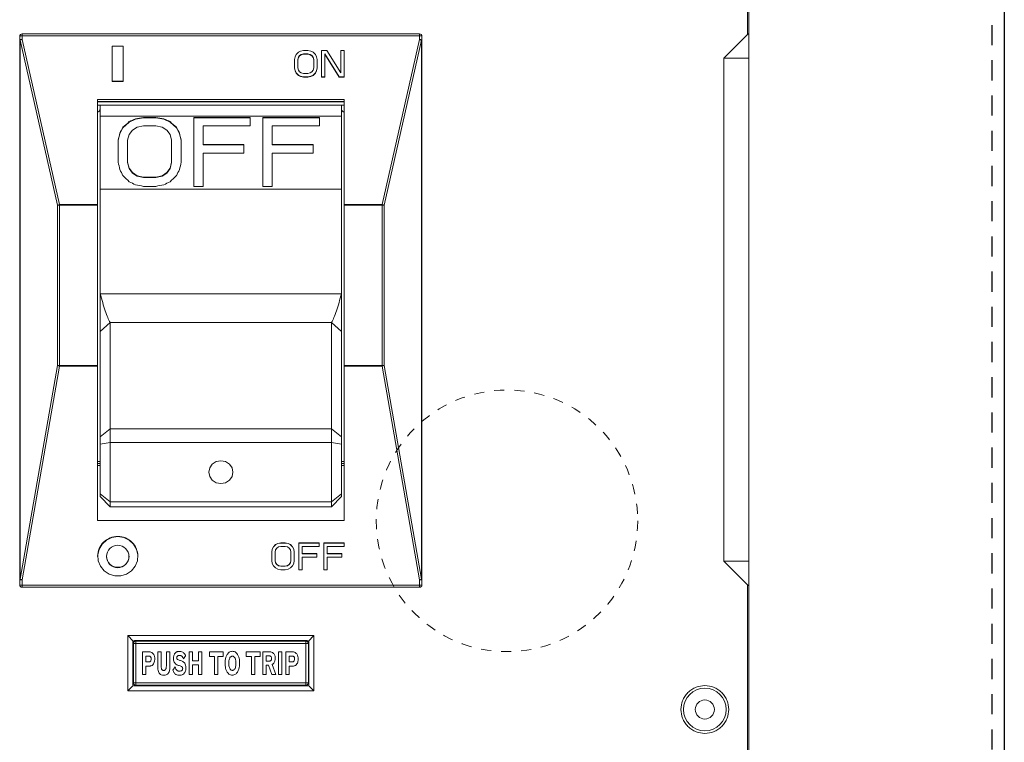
# Model space of a CAD drawing. Header units: inches. Extents: x 481 to 6166, y 980 to 4930.
# Tile 44 of 99: x 2368 to 2563, y 3016 to 3159. Entities that reach past the tile are written whole.
import ezdxf

# ---------------------------------------------------------------- set-up
doc = ezdxf.new("R2010")
doc.units = ezdxf.units.IN
doc.header["$MEASUREMENT"] = 0
doc.linetypes.add('HIDDEN', pattern=[0.2, 0.1, -0.1])
doc.linetypes.add('VERDECKT', pattern=[7, 4, -3])
doc.layers.add('PWR_0350HP', color=7, linetype='Continuous')

# ---------------------------------------------------------------- blocks, each defined once
blk = doc.blocks.new('SUBPANEL_FRONT')
blk.add_line((358, -5), (358, -1880))
at = {"linetype": 'VERDECKT'}
blk.add_line((355.5, -10), (355.5, -1880), dxfattribs=at)
blk = doc.blocks.new('ACW800_FRONT')
at = {"linetype": 'Continuous', "lineweight": 15}
for p, q in [((104.7, -130.8), (104.7, -117.82)), ((105, -130.8), (105, -117.82)), ((-39.5, -130.7), (-39.5, -130.8)), ((-39.5, -130.7), (39.5, -130.7)), ((-39.5, -130.8), (-39.5, -131.07)), ((-39.5, -131.07), (-39.5, -131.83)), ((-39.5, -131.07), (39.5, -131.07)), ((39.5, -131.07), (39.5, -130.7)), ((39.5, -131.83), (39.5, -131.07)), ((100, -135.5), (104.7, -130.8)), ((105, -135.5), (105, -130.8)), ((-40, -131.96), (-40, -131.2)), ((-39.97, -131.96), (-40, -131.96)), ((-40, -239.11), (-40, -131.96)), ((-39.88, -131.96), (-39.97, -131.96)), ((-39.88, -131.96), (-32.45, -164.77)), ((-39.88, -239.11), (-39.88, -131.96)), ((-39.5, -131.83), (-32.07, -164.64)), ((32.07, -164.64), (39.5, -131.83)), ((32.45, -164.77), (39.88, -131.96)), ((39.88, -131.96), (39.88, -239.11)), ((40, -131.96), (39.88, -131.96)), ((40, -131.96), (40, -131.2)), ((40, -239.11), (40, -131.96)), ((-21.6, -140.11), (-21.6, -133.15)), ((-21.6, -133.15), (-19.4, -133.15)), ((-19.4, -133.15), (-19.4, -140.11)), ((14.97, -134.79), (14.75, -135.24)), ((15.42, -134.35), (14.97, -134.79)), ((15.87, -134.13), (15.42, -134.35)), ((15.42, -135.35), (15.65, -135.02)), ((15.42, -135.4), (15.65, -135.07)), ((15.65, -135.02), (15.98, -134.79)), ((15.65, -135.07), (15.98, -134.84)), ((15.65, -135.02), (15.65, -135.07)), ((16.43, -134.02), (15.87, -134.13)), ((15.98, -134.79), (16.43, -134.68)), ((15.98, -134.84), (16.43, -134.73)), ((15.98, -134.79), (15.98, -134.84)), ((16.43, -134.02), (17.33, -134.02)), ((16.43, -134.68), (17.33, -134.68)), ((16.43, -134.68), (16.43, -134.73)), ((16.43, -134.73), (17.33, -134.73)), ((17.33, -134.02), (17.9, -134.13)), ((17.33, -134.68), (17.78, -134.79)), ((17.33, -134.73), (17.33, -134.68)), ((17.33, -134.73), (17.78, -134.84)), ((17.78, -134.79), (18.12, -135.02)), ((17.78, -134.79), (17.78, -134.84)), ((17.78, -134.84), (18.12, -135.07)), ((17.9, -134.13), (18.35, -134.35)), ((18.12, -135.02), (18.35, -135.35)), ((18.12, -135.02), (18.12, -135.07)), ((18.12, -135.07), (18.35, -135.4)), ((18.35, -134.35), (18.8, -134.79)), ((18.8, -134.79), (19.02, -135.24)), ((20.03, -139.24), (20.03, -134.02)), ((20.03, -134.02), (21.05, -134.02)), ((23.52, -139.24), (20.71, -134.68)), ((20.71, -134.68), (20.71, -139.24)), ((23.52, -139.29), (20.71, -134.73)), ((21.05, -134.02), (23.86, -138.46)), ((23.86, -138.46), (23.86, -134.02)), ((23.86, -134.02), (24.53, -134.02)), ((24.53, -134.02), (24.53, -139.24)), ((14.75, -135.24), (14.63, -135.79)), ((14.63, -137.46), (14.63, -135.79)), ((15.31, -135.79), (15.42, -135.35)), ((15.31, -135.84), (15.42, -135.4)), ((15.31, -137.46), (15.31, -135.79)), ((15.42, -135.35), (15.42, -135.4)), ((18.35, -135.35), (18.46, -135.79)), ((18.35, -135.35), (18.35, -135.4)), ((18.35, -135.4), (18.46, -135.84)), ((18.46, -135.79), (18.46, -137.46)), ((19.02, -135.24), (19.13, -135.79)), ((19.13, -135.79), (19.13, -137.46)), ((100, -235.5), (100, -135.5)), ((100, -135.5), (105, -135.5)), ((105, -235.5), (105, -135.5)), ((14.75, -138.01), (14.63, -137.46)), ((14.63, -137.51), (14.63, -137.46)), ((14.75, -138.07), (14.63, -137.51)), ((14.97, -138.46), (14.75, -138.01)), ((14.75, -138.07), (14.75, -138.01)), ((14.97, -138.51), (14.75, -138.07)), ((15.42, -138.9), (14.97, -138.46)), ((14.97, -138.51), (14.97, -138.46)), ((15.42, -138.95), (14.97, -138.51)), ((15.42, -137.9), (15.31, -137.46)), ((15.65, -138.24), (15.42, -137.9)), ((15.87, -139.13), (15.42, -138.9)), ((15.42, -138.95), (15.42, -138.9)), ((15.87, -139.18), (15.42, -138.95)), ((15.98, -138.46), (15.65, -138.24)), ((16.43, -138.57), (15.98, -138.46)), ((17.33, -138.57), (16.43, -138.57)), ((17.78, -138.46), (17.33, -138.57)), ((18.12, -138.24), (17.78, -138.46)), ((18.35, -138.9), (17.9, -139.13)), ((18.35, -138.95), (17.9, -139.18)), ((18.35, -137.9), (18.12, -138.24)), ((18.46, -137.46), (18.35, -137.9)), ((18.8, -138.46), (18.35, -138.9)), ((18.8, -138.51), (18.35, -138.95)), ((18.35, -138.95), (18.35, -138.9)), ((19.02, -138.01), (18.8, -138.46)), ((19.02, -138.07), (18.8, -138.51)), ((18.8, -138.51), (18.8, -138.46)), ((19.13, -137.46), (19.02, -138.01)), ((19.13, -137.51), (19.02, -138.07)), ((19.02, -138.07), (19.02, -138.01)), ((19.13, -137.51), (19.13, -137.46)), ((-19.4, -140.11), (-21.6, -140.11)), ((-21.6, -140.16), (-21.6, -140.11)), ((-19.4, -140.16), (-21.6, -140.16)), ((-19.4, -140.16), (-19.4, -140.11)), ((16.43, -139.24), (15.87, -139.13)), ((15.87, -139.18), (15.87, -139.13)), ((16.43, -139.29), (15.87, -139.18)), ((17.33, -139.24), (16.43, -139.24)), ((16.43, -139.29), (16.43, -139.24)), ((17.33, -139.29), (16.43, -139.29)), ((17.9, -139.13), (17.33, -139.24)), ((17.9, -139.18), (17.33, -139.29)), ((17.33, -139.29), (17.33, -139.24)), ((17.9, -139.18), (17.9, -139.13)), ((20.71, -139.24), (20.03, -139.24)), ((20.03, -139.29), (20.03, -139.24)), ((20.71, -139.29), (20.03, -139.29)), ((20.71, -139.24), (20.71, -139.29)), ((24.53, -139.24), (23.52, -139.24)), ((23.52, -139.29), (23.52, -139.24)), ((24.53, -139.29), (23.52, -139.29)), ((24.53, -139.29), (24.53, -139.24)), ((-24.5, -143.77), (24.5, -143.77)), ((-24.5, -164.64), (-24.5, -143.77)), ((24.5, -144.14), (-24.5, -144.14)), ((-24.5, -144.18), (24.5, -144.18)), ((24.5, -143.77), (24.5, -164.64)), ((-24.5, -144.9), (24.5, -144.9)), ((-24, -147.15), (-24, -144.9)), ((24, -147.15), (24, -144.9)), ((24, -147.05), (-24, -147.05)), ((-24, -161.54), (-24, -147.05)), ((-18.21, -148.23), (-19.46, -149.35)), ((-16.96, -147.68), (-18.21, -148.23)), ((-18.21, -148.23), (-18.21, -148.15)), ((-15.4, -147.4), (-16.96, -147.68)), ((-16.96, -147.68), (-16.96, -147.6)), ((-15.4, -147.32), (-12.9, -147.32)), ((-15.4, -147.32), (-15.4, -147.4)), ((-12.9, -147.4), (-15.4, -147.4)), ((-12.9, -147.4), (-12.9, -147.32)), ((-11.34, -147.68), (-12.9, -147.4)), ((-11.34, -147.68), (-11.34, -147.6)), ((-10.09, -148.23), (-11.34, -147.68)), ((-10.09, -148.23), (-10.09, -148.15)), ((-8.84, -149.35), (-10.09, -148.23)), ((-5.4, -147.32), (5.85, -147.32)), ((-5.4, -161.01), (-5.4, -147.32)), ((5.85, -147.4), (-5.4, -147.4)), ((5.85, -147.32), (5.85, -148.99)), ((8.35, -147.32), (19.6, -147.32)), ((8.35, -161.01), (8.35, -147.32)), ((19.6, -147.4), (8.35, -147.4)), ((19.6, -147.32), (19.6, -148.99)), ((24, -161.54), (24, -147.05)), ((-20.09, -150.48), (-20.4, -151.91)), ((-19.46, -149.35), (-20.09, -150.48)), ((-20.09, -150.48), (-20.09, -150.4)), ((-19.46, -149.35), (-19.46, -149.27)), ((-18.21, -150.68), (-18.53, -151.82)), ((-17.59, -149.83), (-18.21, -150.68)), ((-16.65, -149.27), (-17.59, -149.83)), ((-15.4, -148.99), (-16.65, -149.27)), ((-12.9, -148.99), (-15.4, -148.99)), ((-11.65, -149.27), (-12.9, -148.99)), ((-10.71, -149.83), (-11.65, -149.27)), ((-10.09, -150.68), (-10.71, -149.83)), ((-9.78, -151.82), (-10.09, -150.68)), ((-8.84, -149.35), (-8.84, -149.27)), ((-8.21, -150.48), (-8.84, -149.35)), ((-8.21, -150.48), (-8.21, -150.4)), ((-7.9, -151.91), (-8.21, -150.48)), ((-3.53, -148.99), (-3.53, -152.69)), ((5.85, -148.99), (-3.53, -148.99)), ((10.22, -148.99), (10.22, -152.69)), ((19.6, -148.99), (10.22, -148.99)), ((-20.4, -156.19), (-20.4, -151.82)), ((-18.53, -151.82), (-18.53, -156.19)), ((-9.78, -156.19), (-9.78, -151.82)), ((-7.9, -151.82), (-7.9, -156.19)), ((-3.53, -152.69), (4.6, -152.69)), ((-3.53, -152.77), (-3.53, -152.69)), ((4.6, -152.69), (4.6, -154.43)), ((10.22, -152.69), (18.35, -152.69)), ((10.22, -152.77), (10.22, -152.69)), ((18.35, -152.69), (18.35, -154.43)), ((4.6, -152.77), (-3.53, -152.77)), ((-3.53, -154.43), (-3.53, -161.01)), ((4.6, -154.43), (-3.53, -154.43)), ((18.35, -152.77), (10.22, -152.77)), ((10.22, -154.43), (10.22, -161.01)), ((18.35, -154.43), (10.22, -154.43)), ((-18.53, -156.19), (-18.21, -157.38)), ((-18.53, -156.19), (-18.53, -156.28)), ((-18.21, -157.47), (-18.53, -156.28)), ((-10.09, -157.38), (-9.78, -156.19)), ((-9.78, -156.28), (-10.09, -157.47)), ((-9.78, -156.19), (-9.78, -156.28)), ((-18.21, -157.38), (-17.59, -158.28)), ((-18.21, -157.38), (-18.21, -157.47)), ((-17.59, -158.36), (-18.21, -157.47)), ((-17.59, -158.28), (-16.65, -158.89)), ((-17.59, -158.28), (-17.59, -158.36)), ((-16.65, -158.97), (-17.59, -158.36)), ((-11.65, -158.89), (-10.71, -158.28)), ((-10.71, -158.36), (-11.65, -158.97)), ((-10.71, -158.28), (-10.09, -157.38)), ((-10.09, -157.47), (-10.71, -158.36)), ((-10.71, -158.28), (-10.71, -158.36)), ((-10.09, -157.38), (-10.09, -157.47)), ((-16.65, -158.89), (-15.4, -159.19)), ((-16.65, -158.89), (-16.65, -158.97)), ((-15.4, -159.27), (-16.65, -158.97)), ((-15.4, -159.19), (-12.9, -159.19)), ((-15.4, -159.19), (-15.4, -159.27)), ((-12.9, -159.27), (-15.4, -159.27)), ((-12.9, -159.19), (-11.65, -158.89)), ((-11.65, -158.97), (-12.9, -159.27)), ((-12.9, -159.19), (-12.9, -159.27)), ((-11.65, -158.89), (-11.65, -158.97)), ((-24, -161.54), (24, -161.54)), ((-24, -161.54), (-24, -161.6)), ((24, -161.6), (-24, -161.6)), ((-24, -182.36), (-24, -161.6)), ((-12.9, -161.01), (-15.4, -161.01)), ((-3.53, -161.01), (-5.4, -161.01)), ((10.22, -161.01), (8.35, -161.01)), ((24, -161.6), (24, -161.54)), ((24, -182.36), (24, -161.6)), ((-32.07, -164.77), (-32.45, -164.77)), ((-32.45, -164.77), (-32.45, -196.65)), ((-32.07, -164.64), (-32.07, -164.7)), ((-32.07, -164.64), (-24.5, -164.64)), ((-32.07, -164.7), (-32.07, -164.77)), ((-32.07, -196.65), (-32.07, -164.77)), ((-32.07, -164.77), (-24.5, -164.77)), ((-24.5, -164.77), (-24.5, -164.64)), ((-24.5, -196.65), (-24.5, -164.77)), ((24.5, -164.64), (32.07, -164.64)), ((24.5, -164.77), (24.5, -164.64)), ((24.5, -164.77), (32.07, -164.77)), ((24.5, -196.65), (24.5, -164.77)), ((32.07, -164.77), (32.07, -164.64)), ((32.45, -164.77), (32.07, -164.77)), ((32.07, -164.77), (32.07, -196.65)), ((32.45, -196.65), (32.45, -164.77)), ((-24, -182.36), (24, -182.36)), ((-22, -188.09), (-24, -189.89)), ((-24, -210.79), (-24, -189.89)), ((-22, -209.21), (-22, -188.09)), ((22, -188.09), (-22, -188.09)), ((22, -188.09), (22, -209.21)), ((22, -188.09), (24, -189.89)), ((24, -210.79), (24, -189.89)), ((-32.45, -196.65), (-39.88, -239.11)), ((-32.07, -196.75), (-39.5, -239.21)), ((-32.45, -196.65), (-32.07, -196.65)), ((-32.07, -196.65), (-32.07, -196.75)), ((-24.5, -196.65), (-32.07, -196.65)), ((-24.5, -196.75), (-32.07, -196.75)), ((-24.5, -196.75), (-24.5, -196.65)), ((-24.5, -227.46), (-24.5, -196.75)), ((32.07, -196.65), (24.5, -196.65)), ((24.5, -196.65), (24.5, -196.75)), ((32.07, -196.75), (24.5, -196.75)), ((24.5, -196.75), (24.5, -227.46)), ((32.07, -196.65), (32.28, -196.65)), ((32.07, -196.75), (32.07, -196.65)), ((39.5, -239.21), (32.07, -196.75)), ((32.28, -196.65), (32.45, -196.65)), ((39.88, -239.11), (32.45, -196.65)), ((-24, -210.79), (-22, -209.21)), ((-22, -211.95), (-22, -209.21)), ((22, -209.21), (-22, -209.21)), ((22, -211.95), (22, -209.21)), ((22, -209.21), (24, -210.79)), ((-24, -212.29), (-24, -210.79)), ((24, -212.29), (24, -210.79)), ((-24, -212.29), (-22, -211.95)), ((-24, -222.1), (-24, -212.29)), ((22, -211.95), (-22, -211.95)), ((-22, -211.95), (-22, -223.69)), ((24, -212.29), (22, -211.95)), ((22, -223.69), (22, -211.95)), ((24, -222.1), (24, -212.29)), ((-24, -215.73), (-24.5, -215.73)), ((-24.5, -216.1), (-24, -216.1)), ((-24.5, -216.12), (-24, -216.12)), ((-24.5, -216.5), (-24, -216.5)), ((24.5, -215.73), (24, -215.73)), ((24, -216.1), (24.5, -216.1)), ((24, -216.12), (24.5, -216.12)), ((24, -216.5), (24.5, -216.5)), ((-22, -223.69), (-24, -222.1)), ((-24, -222.66), (-24, -222.1)), ((-22, -224.72), (-24, -222.66)), ((24, -222.1), (22, -223.69)), ((24, -222.66), (22, -224.72)), ((24, -222.66), (24, -222.1)), ((22, -223.69), (-22, -223.69)), ((-22, -223.69), (-22, -224.72)), ((22, -224.72), (-22, -224.72)), ((22, -224.72), (22, -223.69)), ((24.5, -227.46), (-24.5, -227.46)), ((10.22, -233.11), (10.45, -232.66)), ((10.45, -232.7), (10.22, -233.15)), ((10.45, -232.66), (10.9, -232.21)), ((10.9, -232.25), (10.45, -232.7)), ((10.45, -232.66), (10.45, -232.7)), ((10.9, -232.21), (11.35, -231.99)), ((11.35, -232.03), (10.9, -232.25)), ((10.9, -232.21), (10.9, -232.25)), ((10.9, -233.27), (11.12, -232.93)), ((11.12, -232.93), (11.46, -232.7)), ((11.35, -231.99), (11.91, -231.87)), ((11.91, -231.91), (11.35, -232.03)), ((11.35, -231.99), (11.35, -232.03)), ((11.46, -232.7), (11.91, -232.59)), ((11.91, -231.87), (12.81, -231.87)), ((11.91, -231.91), (11.91, -231.87)), ((11.91, -231.91), (12.81, -231.91)), ((11.91, -232.59), (12.81, -232.59)), ((12.81, -231.87), (13.37, -231.99)), ((12.81, -231.87), (12.81, -231.91)), ((12.81, -231.91), (13.37, -232.03)), ((12.81, -232.59), (13.26, -232.7)), ((13.26, -232.7), (13.6, -232.93)), ((13.37, -231.99), (13.82, -232.21)), ((13.37, -231.99), (13.37, -232.03)), ((13.37, -232.03), (13.82, -232.25)), ((13.6, -232.93), (13.82, -233.27)), ((13.82, -232.21), (14.27, -232.66)), ((13.82, -232.21), (13.82, -232.25)), ((13.82, -232.25), (14.27, -232.7)), ((14.27, -232.66), (14.5, -233.11)), ((14.27, -232.66), (14.27, -232.7)), ((14.27, -232.7), (14.5, -233.15)), ((15.51, -231.87), (19.56, -231.87)), ((15.51, -231.87), (15.51, -231.91)), ((15.51, -231.91), (19.56, -231.91)), ((15.51, -237.21), (15.51, -231.91)), ((19.56, -232.59), (16.18, -232.59)), ((16.18, -232.59), (16.18, -234.05)), ((19.56, -231.87), (19.56, -231.91)), ((19.56, -231.91), (19.56, -232.59)), ((20.46, -231.87), (24.51, -231.87)), ((20.46, -231.87), (20.46, -231.91)), ((20.46, -231.91), (24.51, -231.91)), ((20.46, -237.21), (20.46, -231.91)), ((24.51, -232.59), (21.13, -232.59)), ((21.13, -232.59), (21.13, -234.05)), ((24.51, -231.87), (24.51, -231.91)), ((24.51, -231.91), (24.51, -232.59)), ((-24.5, -234.52), (-24.5, -234.56)), ((-16.5, -234.56), (-16.5, -234.52)), ((10.11, -233.68), (10.22, -233.11)), ((10.22, -233.15), (10.11, -233.72)), ((10.11, -233.68), (10.11, -233.72)), ((10.11, -235.4), (10.11, -233.72)), ((10.22, -233.11), (10.22, -233.15)), ((10.78, -233.72), (10.9, -233.27)), ((10.78, -235.4), (10.78, -233.72)), ((13.82, -233.27), (13.93, -233.72)), ((13.93, -233.72), (13.93, -235.4)), ((14.5, -233.11), (14.61, -233.68)), ((14.5, -233.11), (14.5, -233.15)), ((14.5, -233.15), (14.61, -233.72)), ((14.61, -233.68), (14.61, -233.72)), ((14.61, -233.72), (14.61, -235.4)), ((16.18, -234.01), (19.11, -234.01)), ((16.18, -234.05), (19.11, -234.05)), ((19.11, -234.73), (16.18, -234.73)), ((16.18, -234.73), (16.18, -237.21)), ((19.11, -234.01), (19.11, -234.05)), ((19.11, -234.05), (19.11, -234.73)), ((21.13, -234.01), (24.06, -234.01)), ((21.13, -234.05), (24.06, -234.05)), ((24.06, -234.73), (21.13, -234.73)), ((21.13, -234.73), (21.13, -237.21)), ((24.06, -234.01), (24.06, -234.05)), ((24.06, -234.05), (24.06, -234.73)), ((10.22, -235.97), (10.11, -235.4)), ((10.45, -236.42), (10.22, -235.97)), ((10.9, -236.87), (10.45, -236.42)), ((10.9, -235.81), (10.78, -235.36)), ((10.9, -235.85), (10.78, -235.4)), ((11.12, -236.15), (10.9, -235.81)), ((10.9, -235.85), (10.9, -235.81)), ((11.12, -236.19), (10.9, -235.85)), ((11.35, -237.09), (10.9, -236.87)), ((11.46, -236.38), (11.12, -236.15)), ((11.12, -236.19), (11.12, -236.15)), ((11.46, -236.42), (11.12, -236.19)), ((11.91, -236.49), (11.46, -236.38)), ((11.46, -236.42), (11.46, -236.38)), ((11.91, -236.53), (11.46, -236.42)), ((12.81, -236.49), (11.91, -236.49)), ((11.91, -236.53), (11.91, -236.49)), ((12.81, -236.53), (11.91, -236.53)), ((13.26, -236.38), (12.81, -236.49)), ((13.26, -236.42), (12.81, -236.53)), ((12.81, -236.53), (12.81, -236.49)), ((13.6, -236.15), (13.26, -236.38)), ((13.6, -236.19), (13.26, -236.42)), ((13.26, -236.42), (13.26, -236.38)), ((13.82, -236.87), (13.37, -237.09)), ((13.82, -235.81), (13.6, -236.15)), ((13.82, -235.85), (13.6, -236.19)), ((13.6, -236.19), (13.6, -236.15)), ((13.93, -235.36), (13.82, -235.81)), ((13.93, -235.4), (13.82, -235.85)), ((13.82, -235.85), (13.82, -235.81)), ((14.27, -236.42), (13.82, -236.87)), ((14.5, -235.97), (14.27, -236.42)), ((14.61, -235.4), (14.5, -235.97)), ((104.7, -240.2), (100, -235.5)), ((100, -235.5), (105, -235.5)), ((105, -240.2), (105, -235.5)), ((11.91, -237.21), (11.35, -237.09)), ((12.81, -237.21), (11.91, -237.21)), ((13.37, -237.09), (12.81, -237.21)), ((16.18, -237.21), (15.51, -237.21)), ((21.13, -237.21), (20.46, -237.21)), ((-40, -239.11), (-39.88, -239.11)), ((-40, -240.2), (-40, -239.11)), ((-39.5, -239.21), (-39.5, -240.3)), ((39.5, -240.3), (-39.5, -240.3)), ((-39.5, -240.3), (-39.5, -240.7)), ((39.5, -240.7), (-39.5, -240.7)), ((39.5, -239.21), (39.5, -240.3)), ((39.5, -240.59), (39.5, -240.3)), ((39.5, -240.7), (39.5, -240.59)), ((39.88, -239.11), (39.97, -239.11)), ((39.97, -239.11), (40, -239.11)), ((40, -240.2), (40, -239.11)), ((104.7, -273.3), (104.7, -240.2)), ((105, -273.3), (105, -240.2)), ((-18.5, -250.3), (18.5, -250.3)), ((-18.5, -261.3), (-18.5, -250.3)), ((-17.41, -251.39), (-18.5, -250.3)), ((18.5, -250.3), (17.41, -251.39)), ((18.5, -250.3), (18.5, -261.3)), ((-17.5, -260), (-17.5, -251.6)), ((-16.9, -251.9), (-17.4, -251.9)), ((-17.4, -251.9), (-17.4, -259.7)), ((-17.2, -251.3), (17.2, -251.3)), ((-16.9, -251.4), (-16.9, -251.9)), ((16.9, -251.4), (-16.9, -251.4)), ((16.9, -251.9), (-16.9, -251.9)), ((-16.9, -251.9), (-16.9, -259.7)), ((16.9, -251.9), (16.9, -251.4)), ((17.4, -251.9), (16.9, -251.9)), ((16.9, -259.7), (16.9, -251.9)), ((17.4, -259.7), (17.4, -251.9)), ((17.5, -251.6), (17.5, -260)), ((-15.6, -258.05), (-15.6, -253.55)), ((-15.6, -253.55), (-14.27, -253.55)), ((-14.92, -254.37), (-14.92, -255.54)), ((-14.28, -254.37), (-14.92, -254.37)), ((-12.54, -253.55), (-11.86, -253.55)), ((-12.54, -256.66), (-12.54, -253.55)), ((-11.86, -253.55), (-11.86, -256.37)), ((-10.83, -256.35), (-10.83, -253.55)), ((-10.83, -253.55), (-10.15, -253.55)), ((-10.15, -253.55), (-10.15, -256.66)), ((-7, -254.36), (-7.43, -254.94)), ((-6.33, -258.05), (-6.33, -253.55)), ((-6.33, -253.55), (-5.64, -253.55)), ((-5.64, -253.55), (-5.64, -255.3)), ((-4.43, -255.3), (-4.43, -253.55)), ((-4.43, -253.55), (-3.76, -253.55)), ((-3.76, -253.55), (-3.76, -258.05)), ((-2.28, -254.48), (-2.28, -253.55)), ((-2.28, -253.55), (0.46, -253.55)), ((-1.25, -254.48), (-2.28, -254.48)), ((-1.25, -258.05), (-1.25, -254.48)), ((-0.57, -254.48), (-0.57, -258.05)), ((0.46, -254.48), (-0.57, -254.48)), ((0.46, -253.55), (0.46, -254.48)), ((5.06, -253.55), (7.79, -253.55)), ((5.06, -254.48), (5.06, -253.55)), ((6.08, -254.48), (5.06, -254.48)), ((6.08, -258.05), (6.08, -254.48)), ((7.79, -254.48), (6.76, -254.48)), ((6.76, -254.48), (6.76, -258.05)), ((7.79, -253.55), (7.79, -254.48)), ((8.33, -253.55), (9.76, -253.55)), ((8.33, -258.05), (8.33, -253.55)), ((9.03, -254.36), (9.03, -255.37)), ((9.72, -254.36), (9.03, -254.36)), ((11.46, -258.05), (11.46, -253.55)), ((11.46, -253.55), (12.14, -253.55)), ((12.14, -253.55), (12.14, -258.05)), ((12.93, -258.05), (12.93, -253.55)), ((12.93, -253.55), (14.26, -253.55)), ((13.61, -254.37), (13.61, -255.54)), ((14.25, -254.37), (13.61, -254.37)), ((-14.92, -255.54), (-14.29, -255.54)), ((-14.07, -256.37), (-14.92, -256.37)), ((-14.92, -256.37), (-14.92, -258.05)), ((-5.65, -256.15), (-5.65, -258.05)), ((-4.43, -256.15), (-5.65, -256.15)), ((-5.64, -255.3), (-4.43, -255.3)), ((-4.43, -258.05), (-4.43, -256.15)), ((9.47, -256.19), (9.02, -256.19)), ((9.02, -256.19), (9.02, -258.05)), ((9.03, -255.37), (9.7, -255.37)), ((10.16, -258.05), (9.47, -256.19)), ((10.18, -256.05), (10.91, -258.05)), ((13.61, -255.54), (14.24, -255.54)), ((14.46, -256.37), (13.61, -256.37)), ((13.61, -256.37), (13.61, -258.05)), ((-14.92, -258.05), (-15.6, -258.05)), ((-9.55, -257.16), (-9.11, -256.51)), ((-5.65, -258.05), (-6.33, -258.05)), ((-3.76, -258.05), (-4.43, -258.05)), ((-0.57, -258.05), (-1.25, -258.05)), ((6.76, -258.05), (6.08, -258.05)), ((9.02, -258.05), (8.33, -258.05)), ((10.91, -258.05), (10.16, -258.05)), ((12.14, -258.05), (11.46, -258.05)), ((13.61, -258.05), (12.93, -258.05)), ((-18.5, -261.3), (-17.41, -260.21)), ((-17.4, -259.7), (-17.25, -259.7)), ((-17.25, -259.7), (-16.9, -259.7)), ((17.2, -260.3), (-17.2, -260.3)), ((-16.9, -259.7), (16.9, -259.7)), ((-16.9, -259.7), (-16.9, -260.2)), ((-16.9, -260.2), (16.9, -260.2)), ((16.9, -260.2), (16.9, -259.7)), ((16.9, -259.7), (17.4, -259.7)), ((18.5, -261.3), (17.41, -260.21)), ((18.5, -261.3), (-18.5, -261.3))]:
    blk.add_line(p, q, dxfattribs=at)
at = {"linetype": 'Continuous', "lineweight": 15, "flags": 128}
for points in [[(-2.4, -217.82), (-2.22, -216.95), (-1.7, -216.21), (-0.92, -215.72), (0, -215.54), (0.92, -215.72), (1.7, -216.21), (2.22, -216.95), (2.4, -217.82), (2.22, -218.69), (1.7, -219.43), (0.92, -219.93), (0, -220.1), (-0.92, -219.93), (-1.7, -219.43), (-2.22, -218.69), (-2.4, -217.82)], [(-20.5, -230.64), (-19.32, -230.82), (-18.25, -231.32), (-17.37, -232.12), (-16.78, -233.13), (-16.51, -234.27), (-16.6, -235.43), (-17.04, -236.52), (-17.78, -237.43), (-18.76, -238.09), (-19.9, -238.44), (-21.1, -238.44), (-22.24, -238.09), (-23.22, -237.43), (-23.96, -236.52), (-24.4, -235.43), (-24.49, -234.27), (-24.22, -233.13), (-23.63, -232.12), (-22.75, -231.32), (-21.68, -230.82), (-20.5, -230.64)]]:
    blk.add_lwpolyline(points, dxfattribs=at)
at = {"color": 1, "linetype": 'HIDDEN', "lineweight": 0, "ltscale": 20}
blk.add_circle((56.9, -227.5), 26, dxfattribs=at)
at = {"linetype": 'Continuous', "lineweight": 15}
for centre, radius in [((-20.51, -234.59), 2.23), ((96.25, -265), 4.25), ((96.25, -265), 1.9)]:
    blk.add_circle(centre, radius, dxfattribs=at)
for centre, radius, start, end in [((-39.5, -131.2), 0.5, 90, 180), ((-39.62, -131.66), 0.596, 78.696, 130.012), ((39.5, -131.2), 0.5, 45, 90), ((39.62, -131.66), 0.596, 49.9889, 101.3035), ((39.5, -131.2), 0.5, 0, 45), ((-39.62, -132.41), 0.596, 78.696, 130.012), ((-39.21, -133.32), 1.52, 101.016, 116.2088), ((39.62, -132.41), 0.596, 49.9889, 101.3035), ((39.11, -133.69), 1.9, 71.5469, 78.1283), ((39.36, -132.96), 1.13, 62.6286, 71.9506), ((-31.78, -166.13), 1.52, 101.0127, 116.2104), ((31.68, -166.49), 1.9, 71.5391, 78.1361), ((31.93, -165.77), 1.13, 62.6242, 71.9574), ((-31.94, -195.38), 1.37, 248.2002, 255.7041), ((-31.68, -194.41), 2.37, 255.3596, 260.5421), ((31.79, -194.9), 1.87, 278.7357, 290.8124), ((-20.55, -234.56), 3.95, 89.3371, 179.4888), ((-20.45, -234.56), 3.95, 0.5106, 90.6635), ((-20.5, -234.48), 2.25, 180.9449, 359.0551), ((-39.62, -238.51), 0.709, 237.5949, 279.7413), ((-39.62, -239.6), 0.709, 237.595, 279.7414), ((-39.5, -240.2), 0.5, 180, 225), ((-39.37, -237.84), 1.36, 248.1968, 255.7069), ((-39.5, -240.2), 0.5, 225, 270), ((-39.11, -236.86), 2.38, 255.3608, 260.5401), ((39.22, -237.36), 1.87, 278.7358, 290.8127), ((39.62, -238.51), 0.709, 260.2592, 302.4043), ((39.62, -239.6), 0.709, 260.2591, 302.4043), ((39.5, -240.2), 0.5, 270, 0), ((-17.2, -251.6), 0.3, 135, 180), ((-17.2, -251.6), 0.3, 90, 135), ((-16.9, -251.9), 0.5, 135, 180), ((-16.9, -251.9), 0.5, 90, 135), ((16.9, -251.9), 0.5, 45, 90), ((17.2, -251.6), 0.3, 45, 90), ((16.9, -251.9), 0.5, 0, 45), ((17.2, -251.6), 0.3, 0, 45), ((-17.2, -260), 0.3, 180, 225), ((-17.2, -260), 0.3, 225, 270), ((-16.9, -259.7), 0.5, 180, 270), ((16.9, -259.7), 0.5, 270, 315), ((17.2, -260), 0.3, 270, 315), ((16.9, -259.7), 0.5, 315, 0), ((17.2, -260), 0.3, 315, 0)]:
    blk.add_arc(centre, radius, start, end, dxfattribs=at)
for centre, major_axis, ratio, start_param, end_param in [((104.7, -131.1), (0.255, 0.413), 0.381966, 5.729611, 7.300407), ((-24.73, -180.7), (62.68, 64.14), 0.212158, 1.255163, 1.274736), ((-31.25, -180.7), (127.84, 61.82), 0.169203, 1.377503, 1.387303), ((-52.69, -180.7), (320.64, 60.25), 0.080143, 1.439185, 1.444089), ((24.39, -180.7), (320.64, -60.25), 0.080143, 1.697503, 1.702408), ((2.95, -180.7), (127.84, -61.82), 0.169203, 1.754289, 1.76409), ((-3.57, -180.7), (-62.68, 64.14), 0.212158, 5.008449, 5.028023), ((-20.89, -180.7), (11.79, 65.49), 0.077051, 1.10372, 1.128115), ((-22.1, -180.7), (30.21, 65.31), 0.164743, 1.146359, 1.165901), ((-6.2, -180.7), (-30.21, 65.31), 0.164743, 5.117284, 5.136826), ((-7.41, -180.7), (-11.79, 65.49), 0.077051, 5.155071, 5.179465), ((-20.85, -180.7), (-11.79, 65.49), 0.077051, 5.057577, 5.081967), ((-7.45, -180.7), (11.79, 65.49), 0.077051, 1.201219, 1.225609), ((-21.98, -180.7), (-30.21, 65.31), 0.164743, 4.975859, 4.995396), ((-6.32, -180.7), (30.21, 65.31), 0.164743, 1.287789, 1.307326), ((-24.5, -180.7), (-62.68, 64.14), 0.212158, 4.827916, 4.847483), ((-30.8, -180.7), (127.84, -61.82), 0.169203, 1.544385, 1.554183), ((2.5, -180.7), (127.84, 61.82), 0.169203, 1.58741, 1.597207), ((-3.8, -180.7), (62.68, 64.14), 0.212158, 1.435702, 1.455269), ((-51.55, -180.7), (320.64, -60.25), 0.080143, 1.472896, 1.477799), ((23.25, -180.7), (320.64, 60.25), 0.080143, 1.663794, 1.668696), ((104.7, -239.9), (-0.255, 0.413), 0.381966, 2.124371, 3.695167)]:
    blk.add_ellipse(centre, major_axis=major_axis, ratio=ratio, start_param=start_param, end_param=end_param, dxfattribs=at)
for points, knots in [([(-24.5, -146.21), (-24.45, -146.2), (-24.36, -146.19), (-24.23, -146.12), (-24.11, -146), (-24.02, -145.82), (-24.01, -145.68), (-24, -145.6)], [0, 0, 0, 0, 0.158736, 0.316938, 0.487366, 0.739494, 1, 1, 1, 1]), ([(24, -145.6), (24.01, -145.68), (24.02, -145.83), (24.12, -146.02), (24.25, -146.14), (24.38, -146.2), (24.47, -146.21), (24.5, -146.21)], [0, 0, 0, 0, 0.283661, 0.529283, 0.722857, 0.884697, 1, 1, 1, 1]), ([(-24, -182.36), (-23.83, -182.95), (-23.5, -184.13), (-23, -185.78), (-22.5, -187.18), (-22.17, -187.79), (-22, -188.09)], [0, 0, 0, 0, 0.2499999, 0.5000001, 0.7500004, 1, 1, 1, 1]), ([(-24, -189.89), (-24, -189.28), (-24, -188.07), (-24, -185.62), (-24, -183.64), (-24, -182.61), (-24, -182.36), (-24, -182.36)], [0, 0, 0, 0, 0.311592, 0.621676, 0.906238, 0.999988, 1, 1, 1, 1]), ([(24, -182.36), (23.83, -182.95), (23.5, -184.13), (23, -185.78), (22.5, -187.18), (22.17, -187.79), (22, -188.09)], [0, 0, 0, 0, 0.25, 0.5, 0.75, 1, 1, 1, 1]), ([(24, -189.89), (24, -189.28), (24, -188.07), (24, -185.62), (24, -183.64), (24, -182.61), (24, -182.36), (24, -182.36)], [0, 0, 0, 0, 0.311592, 0.621676, 0.906238, 0.999988, 1, 1, 1, 1]), ([(-13.97, -254.53), (-14, -254.5), (-14.05, -254.43), (-14.16, -254.38), (-14.24, -254.37), (-14.28, -254.37)], [0, 0, 0, 0, 0.3490884, 0.700266, 1, 1, 1, 1]), ([(-14.27, -253.55), (-14.14, -253.56), (-13.9, -253.58), (-13.62, -253.74), (-13.49, -253.88), (-13.45, -253.93)], [0, 0, 0, 0, 0.392747, 0.788494, 1, 1, 1, 1]), ([(-13.87, -254.95), (-13.87, -254.9), (-13.87, -254.8), (-13.9, -254.66), (-13.95, -254.58), (-13.97, -254.53)], [0, 0, 0, 0, 0.352961, 0.624766, 1, 1, 1, 1]), ([(-13.45, -253.93), (-13.38, -254.03), (-13.22, -254.27), (-13.15, -254.64), (-13.15, -254.88), (-13.15, -254.95)], [0, 0, 0, 0, 0.318711, 0.807467, 1, 1, 1, 1]), ([(-9.42, -254.89), (-9.42, -254.82), (-9.42, -254.66), (-9.38, -254.4), (-9.32, -254.22), (-9.28, -254.12)], [0, 0, 0, 0, 0.295261, 0.590658, 1, 1, 1, 1]), ([(-9.28, -254.12), (-9.26, -254.06), (-9.21, -253.95), (-9.08, -253.77), (-8.97, -253.68), (-8.9, -253.62)], [0, 0, 0, 0, 0.305451, 0.589208, 1, 1, 1, 1]), ([(-8.9, -253.62), (-8.83, -253.58), (-8.7, -253.51), (-8.46, -253.46), (-8.3, -253.45), (-8.21, -253.45)], [0, 0, 0, 0, 0.3278422, 0.611601, 1, 1, 1, 1]), ([(-8.2, -254.24), (-8.28, -254.25), (-8.42, -254.26), (-8.59, -254.33), (-8.69, -254.43), (-8.76, -254.57), (-8.76, -254.67), (-8.77, -254.72)], [0, 0, 0, 0, 0.307992, 0.478896, 0.651403, 0.799562, 1, 1, 1, 1]), ([(-8.21, -253.45), (-8.12, -253.45), (-7.89, -253.46), (-7.58, -253.58), (-7.41, -253.73), (-7.34, -253.79)], [0, 0, 0, 0, 0.2908522, 0.694632, 1, 1, 1, 1]), ([(-7.43, -254.94), (-7.5, -254.77), (-7.6, -254.53), (-7.86, -254.32), (-8.04, -254.25), (-8.16, -254.25), (-8.2, -254.24)], [0, 0, 0, 0, 0.479238, 0.687721, 0.897401, 1, 1, 1, 1]), ([(-7.34, -253.79), (-7.3, -253.84), (-7.21, -253.93), (-7.09, -254.12), (-7.04, -254.27), (-7, -254.36)], [0, 0, 0, 0, 0.280831, 0.56172, 1, 1, 1, 1]), ([(0.85, -255.81), (0.86, -255.62), (0.87, -255.22), (0.98, -254.61), (1.17, -254.24), (1.27, -254.05)], [0, 0, 0, 0, 0.313423, 0.648837, 1, 1, 1, 1]), ([(1.27, -254.05), (1.39, -253.9), (1.58, -253.65), (1.96, -253.46), (2.19, -253.44), (2.29, -253.43)], [0, 0, 0, 0, 0.454782, 0.746231, 1, 1, 1, 1]), ([(2.29, -254.41), (2.23, -254.42), (2.11, -254.43), (1.94, -254.53), (1.83, -254.66), (1.78, -254.75), (1.76, -254.78)], [0, 0, 0, 0, 0.259095, 0.518989, 0.842777, 1, 1, 1, 1]), ([(2.29, -253.43), (2.41, -253.44), (2.66, -253.46), (3.03, -253.68), (3.21, -253.91), (3.31, -254.05)], [0, 0, 0, 0, 0.293663, 0.587794, 1, 1, 1, 1]), ([(2.82, -254.79), (2.77, -254.71), (2.7, -254.58), (2.52, -254.45), (2.39, -254.41), (2.31, -254.41), (2.29, -254.41)], [0, 0, 0, 0, 0.396829, 0.655931, 0.915913, 1, 1, 1, 1]), ([(3.31, -254.05), (3.4, -254.22), (3.58, -254.55), (3.71, -255.15), (3.73, -255.57), (3.73, -255.81)], [0, 0, 0, 0, 0.316116, 0.607621, 1, 1, 1, 1]), ([(9.99, -254.5), (9.96, -254.47), (9.91, -254.41), (9.8, -254.37), (9.74, -254.36), (9.72, -254.36)], [0, 0, 0, 0, 0.386508, 0.775693, 1, 1, 1, 1]), ([(9.76, -253.55), (9.88, -253.56), (10.11, -253.58), (10.37, -253.73), (10.49, -253.86), (10.53, -253.9)], [0, 0, 0, 0, 0.401275, 0.80583, 1, 1, 1, 1]), ([(10.1, -254.85), (10.1, -254.81), (10.09, -254.71), (10.05, -254.59), (10, -254.52), (9.99, -254.5)], [0, 0, 0, 0, 0.329228, 0.823555, 1, 1, 1, 1]), ([(10.53, -253.9), (10.59, -253.98), (10.74, -254.2), (10.81, -254.54), (10.81, -254.76), (10.81, -254.83)], [0, 0, 0, 0, 0.315918, 0.790861, 1, 1, 1, 1]), ([(14.55, -254.53), (14.53, -254.5), (14.47, -254.43), (14.36, -254.38), (14.29, -254.37), (14.25, -254.37)], [0, 0, 0, 0, 0.349088, 0.70028, 1, 1, 1, 1]), ([(14.26, -253.55), (14.38, -253.56), (14.63, -253.58), (14.91, -253.74), (15.03, -253.88), (15.08, -253.93)], [0, 0, 0, 0, 0.3927472, 0.7884981, 1, 1, 1, 1]), ([(14.66, -254.95), (14.66, -254.9), (14.66, -254.8), (14.63, -254.66), (14.58, -254.58), (14.55, -254.53)], [0, 0, 0, 0, 0.352964, 0.624773, 1, 1, 1, 1]), ([(15.08, -253.93), (15.14, -254.03), (15.3, -254.27), (15.37, -254.64), (15.38, -254.88), (15.38, -254.95)], [0, 0, 0, 0, 0.318712, 0.807469, 1, 1, 1, 1]), ([(-14.29, -255.54), (-14.25, -255.54), (-14.17, -255.53), (-14.06, -255.47), (-14.01, -255.41), (-13.99, -255.38)], [0, 0, 0, 0, 0.327329, 0.655653, 1, 1, 1, 1]), ([(-13.42, -255.95), (-13.49, -256.05), (-13.61, -256.21), (-13.85, -256.35), (-14, -256.36), (-14.07, -256.37)], [0, 0, 0, 0, 0.456001, 0.738777, 1, 1, 1, 1]), ([(-13.99, -255.38), (-13.96, -255.33), (-13.89, -255.22), (-13.87, -255.07), (-13.87, -254.97), (-13.87, -254.95)], [0, 0, 0, 0, 0.330103, 0.868828, 1, 1, 1, 1]), ([(-13.15, -254.95), (-13.15, -255.06), (-13.16, -255.26), (-13.23, -255.61), (-13.35, -255.83), (-13.42, -255.95)], [0, 0, 0, 0, 0.294399, 0.587503, 1, 1, 1, 1]), ([(-11.86, -256.37), (-11.86, -256.52), (-11.85, -256.77), (-11.74, -257.04), (-11.62, -257.17), (-11.5, -257.24), (-11.41, -257.24), (-11.36, -257.25)], [0, 0, 0, 0, 0.412689, 0.642816, 0.762353, 0.882515, 1, 1, 1, 1]), ([(-11.36, -257.25), (-11.31, -257.24), (-11.21, -257.23), (-11.07, -257.16), (-10.96, -257.03), (-10.85, -256.76), (-10.84, -256.52), (-10.83, -256.35)], [0, 0, 0, 0, 0.130363, 0.261748, 0.378756, 0.569787, 1, 1, 1, 1]), ([(-9.06, -255.89), (-9.13, -255.8), (-9.3, -255.6), (-9.41, -255.25), (-9.42, -255), (-9.42, -254.89)], [0, 0, 0, 0, 0.305796, 0.712676, 1, 1, 1, 1]), ([(-8.26, -256.29), (-8.35, -256.27), (-8.52, -256.23), (-8.81, -256.11), (-8.97, -255.97), (-9.06, -255.89)], [0, 0, 0, 0, 0.303054, 0.585494, 1, 1, 1, 1]), ([(-8.77, -254.72), (-8.76, -254.79), (-8.75, -254.89), (-8.69, -254.99), (-8.65, -255.03), (-8.63, -255.04)], [0, 0, 0, 0, 0.525134, 0.856581, 1, 1, 1, 1]), ([(-8.63, -255.04), (-8.57, -255.08), (-8.43, -255.17), (-8.26, -255.21), (-8.16, -255.24)], [0, 0, 0, 0, 0.412299, 1, 1, 1, 1]), ([(-7.75, -256.5), (-7.81, -256.46), (-7.96, -256.35), (-8.14, -256.31), (-8.26, -256.29)], [0, 0, 0, 0, 0.376178, 1, 1, 1, 1]), ([(-8.16, -255.24), (-8.05, -255.27), (-7.84, -255.33), (-7.53, -255.46), (-7.36, -255.61), (-7.27, -255.68)], [0, 0, 0, 0, 0.331983, 0.658765, 1, 1, 1, 1]), ([(-7.27, -255.68), (-7.2, -255.77), (-7.04, -255.99), (-6.95, -256.36), (-6.94, -256.61), (-6.94, -256.7)], [0, 0, 0, 0, 0.317311, 0.746702, 1, 1, 1, 1]), ([(1.27, -257.58), (1.18, -257.41), (1.01, -257.08), (0.87, -256.47), (0.86, -256.05), (0.85, -255.81)], [0, 0, 0, 0, 0.316291, 0.608528, 1, 1, 1, 1]), ([(1.76, -254.78), (1.72, -254.89), (1.63, -255.11), (1.58, -255.46), (1.58, -255.69), (1.57, -255.81)], [0, 0, 0, 0, 0.333911, 0.664353, 1, 1, 1, 1]), ([(1.57, -255.81), (1.58, -255.93), (1.58, -256.16), (1.63, -256.51), (1.72, -256.74), (1.76, -256.85)], [0, 0, 0, 0, 0.330986, 0.66078, 1, 1, 1, 1]), ([(3.01, -255.81), (3.01, -255.69), (3, -255.46), (2.95, -255.11), (2.87, -254.9), (2.82, -254.79)], [0, 0, 0, 0, 0.332413, 0.661405, 1, 1, 1, 1]), ([(2.82, -256.84), (2.87, -256.73), (2.95, -256.51), (3, -256.16), (3.01, -255.93), (3.01, -255.81)], [0, 0, 0, 0, 0.334756, 0.664873, 1, 1, 1, 1]), ([(3.73, -255.81), (3.73, -256), (3.72, -256.39), (3.6, -257), (3.41, -257.37), (3.31, -257.57)], [0, 0, 0, 0, 0.309735, 0.647049, 1, 1, 1, 1]), ([(9.7, -255.37), (9.74, -255.37), (9.83, -255.36), (9.93, -255.3), (9.97, -255.25), (9.99, -255.23)], [0, 0, 0, 0, 0.382863, 0.768489, 1, 1, 1, 1]), ([(9.99, -255.23), (10.02, -255.19), (10.08, -255.09), (10.1, -254.95), (10.1, -254.86), (10.1, -254.85)], [0, 0, 0, 0, 0.357391, 0.901973, 1, 1, 1, 1]), ([(10.69, -255.53), (10.64, -255.63), (10.55, -255.81), (10.35, -255.98), (10.22, -256.03), (10.18, -256.05)], [0, 0, 0, 0, 0.448469, 0.799249, 1, 1, 1, 1]), ([(10.81, -254.83), (10.81, -254.9), (10.81, -255.04), (10.77, -255.28), (10.72, -255.44), (10.69, -255.53)], [0, 0, 0, 0, 0.298773, 0.597677, 1, 1, 1, 1]), ([(14.24, -255.54), (14.28, -255.54), (14.36, -255.53), (14.46, -255.47), (14.51, -255.41), (14.54, -255.38)], [0, 0, 0, 0, 0.327328, 0.655664, 1, 1, 1, 1]), ([(15.11, -255.95), (15.04, -256.05), (14.92, -256.21), (14.67, -256.35), (14.53, -256.36), (14.46, -256.37)], [0, 0, 0, 0, 0.456006, 0.738777, 1, 1, 1, 1]), ([(14.54, -255.38), (14.57, -255.33), (14.63, -255.22), (14.66, -255.07), (14.66, -254.97), (14.66, -254.95)], [0, 0, 0, 0, 0.330106, 0.868833, 1, 1, 1, 1]), ([(15.38, -254.95), (15.38, -255.06), (15.37, -255.26), (15.3, -255.61), (15.18, -255.83), (15.11, -255.95)], [0, 0, 0, 0, 0.2944, 0.587505, 1, 1, 1, 1]), ([(-11.36, -258.19), (-11.53, -258.17), (-11.81, -258.15), (-12.14, -257.94), (-12.37, -257.65), (-12.52, -257.21), (-12.54, -256.86), (-12.54, -256.66)], [0, 0, 0, 0, 0.230891, 0.375137, 0.519377, 0.729683, 1, 1, 1, 1]), ([(-10.15, -256.66), (-10.16, -256.9), (-10.18, -257.26), (-10.36, -257.71), (-10.58, -257.97), (-10.91, -258.15), (-11.18, -258.19), (-11.34, -258.19), (-11.36, -258.19)], [0, 0, 0, 0, 0.315201, 0.488521, 0.634437, 0.780644, 0.974011, 1, 1, 1, 1]), ([(-9.12, -257.91), (-9.18, -257.83), (-9.32, -257.69), (-9.45, -257.43), (-9.52, -257.25), (-9.55, -257.16)], [0, 0, 0, 0, 0.349226, 0.672244, 1, 1, 1, 1]), ([(-8.21, -258.19), (-8.32, -258.19), (-8.57, -258.18), (-8.89, -258.08), (-9.06, -257.95), (-9.12, -257.91)], [0, 0, 0, 0, 0.322744, 0.798542, 1, 1, 1, 1]), ([(-9.11, -256.51), (-9.08, -256.59), (-9.04, -256.72), (-8.97, -256.91), (-8.9, -257.02), (-8.87, -257.07)], [0, 0, 0, 0, 0.372624, 0.683767, 1, 1, 1, 1]), ([(-8.87, -257.07), (-8.81, -257.14), (-8.7, -257.26), (-8.47, -257.37), (-8.3, -257.38), (-8.22, -257.38)], [0, 0, 0, 0, 0.333624, 0.668199, 1, 1, 1, 1]), ([(-8.22, -257.38), (-8.12, -257.38), (-7.97, -257.37), (-7.78, -257.29), (-7.67, -257.18), (-7.6, -257.04), (-7.6, -256.93), (-7.59, -256.87)], [0, 0, 0, 0, 0.312548, 0.484737, 0.658645, 0.806346, 1, 1, 1, 1]), ([(-7.16, -257.67), (-7.23, -257.76), (-7.37, -257.95), (-7.71, -258.14), (-8.01, -258.19), (-8.18, -258.19), (-8.21, -258.19)], [0, 0, 0, 0, 0.282697, 0.566108, 0.934178, 1, 1, 1, 1]), ([(-7.59, -256.87), (-7.6, -256.81), (-7.61, -256.7), (-7.67, -256.57), (-7.73, -256.52), (-7.75, -256.5)], [0, 0, 0, 0, 0.433836, 0.791882, 1, 1, 1, 1]), ([(-6.94, -256.7), (-6.94, -256.8), (-6.95, -257.02), (-7.01, -257.35), (-7.11, -257.56), (-7.16, -257.67)], [0, 0, 0, 0, 0.313195, 0.649669, 1, 1, 1, 1]), ([(2.29, -258.19), (2.17, -258.18), (1.92, -258.16), (1.55, -257.95), (1.38, -257.71), (1.27, -257.58)], [0, 0, 0, 0, 0.2955402, 0.5916704, 1, 1, 1, 1]), ([(1.76, -256.85), (1.81, -256.93), (1.88, -257.05), (2.05, -257.18), (2.19, -257.22), (2.27, -257.23), (2.29, -257.23)], [0, 0, 0, 0, 0.388704, 0.643682, 0.899739, 1, 1, 1, 1]), ([(2.29, -257.23), (2.35, -257.22), (2.47, -257.21), (2.63, -257.11), (2.75, -256.98), (2.8, -256.88), (2.82, -256.84)], [0, 0, 0, 0, 0.250295, 0.501271, 0.82313, 1, 1, 1, 1]), ([(3.31, -257.57), (3.2, -257.72), (3.01, -257.96), (2.63, -258.17), (2.4, -258.18), (2.29, -258.19)], [0, 0, 0, 0, 0.449401, 0.736241, 1, 1, 1, 1]), ([(96.25, -269.75), (95.65, -269.69), (94.73, -269.59), (93.63, -269), (92.87, -268.38), (92.25, -267.62), (91.68, -266.52), (91.39, -265), (91.68, -263.48), (92.25, -262.38), (92.87, -261.62), (93.63, -261), (94.73, -260.41), (95.65, -260.31), (96.25, -260.25)], [0, 0, 0, 0, 0.119728, 0.18418, 0.25, 0.31582, 0.380272, 0.5, 0.619728, 0.68418, 0.75, 0.81582, 0.880272, 1, 1, 1, 1]), ([(96.25, -260.25), (96.85, -260.31), (97.77, -260.41), (98.87, -261), (99.63, -261.62), (100.25, -262.38), (100.82, -263.48), (101.11, -265), (100.82, -266.52), (100.25, -267.62), (99.63, -268.38), (98.87, -269), (97.77, -269.59), (96.85, -269.69), (96.25, -269.75)], [0, 0, 0, 0, 0.119728, 0.18418, 0.25, 0.31582, 0.380272, 0.5, 0.619729, 0.68418, 0.75, 0.81582, 0.880272, 1, 1, 1, 1])]:
    blk.add_open_spline(points, degree=3, knots=knots, dxfattribs=at)

msp = doc.modelspace()

# ---------------------------------------------------------------- block references
msp.add_blockref('SUBPANEL_FRONT', (2205.427, 3539.22))
at = {"layer": 'PWR_0350HP'}
msp.add_blockref('ACW800_FRONT', (2407.627, 3287.17), dxfattribs=at)

doc.saveas('drawing.dxf')
